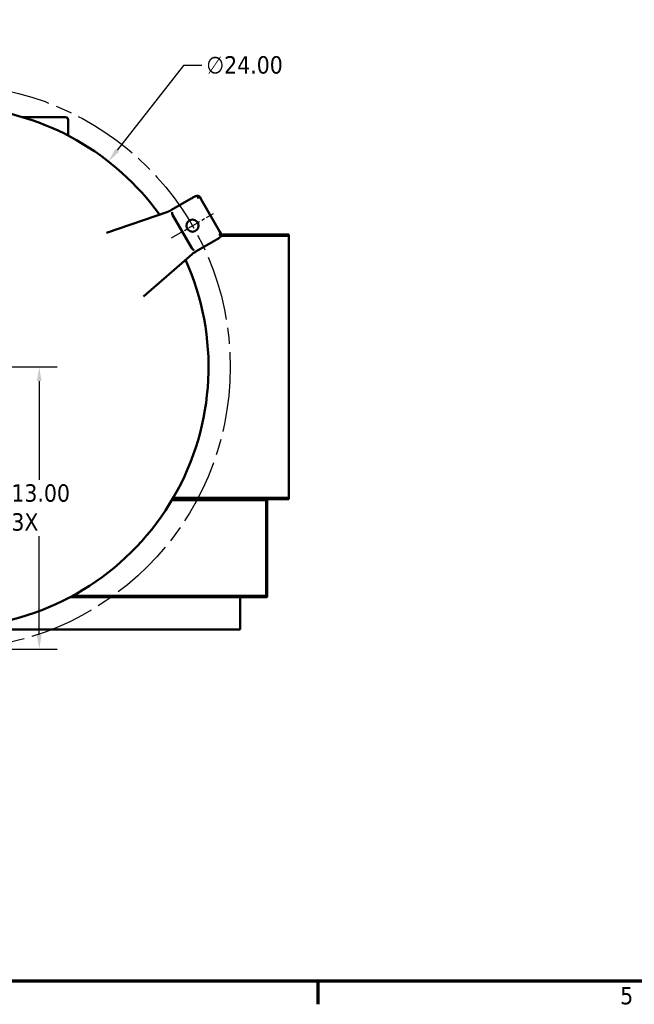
# Model space of a CAD drawing. Header units: inches. Extents: x 1 to 226, y 4 to 143.
# Tile 10 of 46: x 71 to 100, y 6 to 51. Entities that reach past the tile are written whole.
import ezdxf

# ---------------------------------------------------------------- set-up
doc = ezdxf.new("R2010")
doc.units = ezdxf.units.IN
doc.header["$LTSCALE"] = 6.666667
doc.header["$MEASUREMENT"] = 0
doc.linetypes.add('CHAIN', pattern=[0.7087, 0.4724, -0.0591, 0.1181, -0.0591])
for name, color, linetype, lineweight in [('Border (ANSI)', 7, 'Continuous', 70), ('Center Mark (ANSI)', 7, 'Continuous', 25), ('Centerline (ANSI)', 7, 'Continuous', 25), ('Dimension (ANSI)', 7, 'Continuous', 25), ('Visible (ANSI)', 7, 'Continuous', 50)]:
    doc.layers.add(name, color=color, linetype=linetype, lineweight=lineweight)
doc.styles.add('Note Text (ANSI)', font='tahoma.ttf')
doc.dimstyles.new('Default (ANSI)', dxfattribs={"dimscale": 6.666667, "dimtxt": 0.12, "dimasz": 0.098425, "dimexe": 0.125, "dimexo": 0.0625, "dimgap": 0.031496, "dimtad": 0, "dimtih": 1, "dimtoh": 1, "dimrnd": 1e-08, "dimzin": 4, "dimdsep": 46, "dimtxsty": 'Note Text (ANSI)', "dimcen": 0.09, "dimdle": 0.393701, "dimclrd": 256, "dimclre": 256, "dimclrt": 256, "dimadec": 0, "dimazin": 1, "dimtfac": 1, "dimtofl": 0, "dimtmove": 0, "dimatfit": 3, "dimfxl": 1, "dimtolj": 1, "dimtzin": 4, "dimlwd": -1, "dimlwe": -1, "dimarcsym": 0})

# ---------------------------------------------------------------- blocks, each defined once
blk = doc.blocks.new('Borders Default Border')
at = {"layer": 'Border (ANSI)'}
blk.add_line((12.75, 1), (12.75, 0.84), dxfattribs=at)
at = {"layer": 'Border (ANSI)', "flags": 128}
blk.add_lwpolyline([(0.5, 1), (0.5, 21), (33.5, 21), (33.5, 1), (0.5, 1)], dxfattribs=at)
at = {"layer": 'Border (ANSI)', "insert": (14.8399, 0.8375), "char_height": 0.12, "attachment_point": 7, "style": 'Note Text (ANSI)'}
blk.add_mtext('5', dxfattribs=at)
blk = doc.blocks.new('*D7')
at = {"layer": 'Defpoints', "color": 0, "transparency": 16777216}
for p in [(67.969, 34.95), (72.169, 34.95), (67.969, 21.95)]:
    blk.add_point(p, dxfattribs=at)
at = {"layer": 'Dimension (ANSI)', "transparency": 16777216}
for p, q in [((68.386, 34.95), (73.002, 34.95)), ((72.169, 34.294), (72.169, 29.752)), ((72.169, 22.607), (72.169, 27.149)), ((68.386, 21.95), (73.002, 21.95))]:
    blk.add_line(p, q, dxfattribs=at)
for points in [[(72.059, 34.294), (72.278, 34.294), (72.169, 34.95)], [(72.059, 22.607), (72.278, 22.607), (72.169, 21.95)]]:
    blk.add_solid(points, dxfattribs=at)
at = {"layer": 'Dimension (ANSI)', "transparency": 16777216, "insert": (70.884, 29.542), "char_height": 0.8, "attachment_point": 1, "style": 'Note Text (ANSI)'}
blk.add_mtext('\\A1;\\fTahoma|b0|i0;\\H0.8000;13.00\\P\\fTahoma|b0|i0;\\H0.8000;3X', dxfattribs=at)
blk = doc.blocks.new('*D11')
at = {"layer": 'Defpoints', "color": 0, "transparency": 16777216}
for p in [(75.358, 44.406), (60.58, 25.495)]:
    blk.add_point(p, dxfattribs=at)
at = {"layer": 'Dimension (ANSI)', "transparency": 16777216}
for p, q in [((78.811, 48.824), (75.762, 44.923)), ((79.656, 48.824), (78.811, 48.824)), ((67.969, 34.35), (67.969, 35.55)), ((67.369, 34.95), (68.569, 34.95))]:
    blk.add_line(p, q, dxfattribs=at)
blk.add_solid([(75.676, 44.99), (75.848, 44.855), (75.358, 44.406)], dxfattribs=at)
at = {"layer": 'Dimension (ANSI)', "transparency": 16777216, "insert": (79.866, 49.255), "char_height": 0.8, "attachment_point": 1, "style": 'Note Text (ANSI)'}
blk.add_mtext('\\A1;∅24.00', dxfattribs=at)

msp = doc.modelspace()

# ---------------------------------------------------------------- linework, layer by layer
at = {"layer": 'Center Mark (ANSI)', "linetype": 'CHAIN', "ltscale": 0.185445}
msp.add_line((78.263, 40.894), (80.192, 42.007), dxfattribs=at)
at = {"layer": 'Centerline (ANSI)', "linetype": 'CHAIN', "ltscale": 0.952448}
msp.add_circle((67.969, 34.95), 13, dxfattribs=at)
at = {"layer": 'Visible (ANSI)'}
for p, q in [((73.379, 46.449), (71.4, 46.449)), ((73.504, 45.598), (73.504, 46.324)), ((78.268, 42.18), (79.176, 42.705)), ((79.62, 42.687), (79.576, 42.762)), ((80.494, 41.172), (79.62, 42.687)), ((75.275, 41.122), (78.09, 42.091)), ((78.316, 41.944), (79.199, 40.414)), ((80.538, 41.096), (80.494, 41.172)), ((83.169, 40.977), (80.543, 40.977)), ((83.169, 41.039), (80.555, 41.039)), ((83.669, 41.039), (83.169, 41.039)), ((83.169, 41.039), (83.169, 40.977)), ((83.169, 40.977), (83.669, 40.977)), ((83.669, 40.977), (83.669, 41.039)), ((83.669, 40.927), (83.669, 40.977)), ((83.669, 40.927), (83.669, 28.973)), ((80.288, 40.779), (79.38, 40.255)), ((79.214, 40.146), (76.966, 38.192)), ((78.28, 28.811), (82.619, 28.811)), ((83.169, 28.861), (78.309, 28.861)), ((83.169, 28.923), (78.346, 28.923)), ((82.619, 28.811), (82.619, 24.401)), ((82.669, 24.351), (82.669, 28.861)), ((83.669, 28.923), (83.169, 28.923)), ((83.169, 28.923), (83.169, 28.861)), ((83.169, 28.861), (83.669, 28.861)), ((83.669, 28.923), (83.669, 28.973)), ((83.669, 28.861), (83.669, 28.923)), ((73.596, 24.351), (82.669, 24.351)), ((82.619, 24.401), (73.689, 24.401)), ((81.419, 24.351), (81.419, 22.851)), ((81.419, 22.851), (69.138, 22.851))]:
    msp.add_line(p, q, dxfattribs=at)
msp.add_circle((79.227, 41.45), 0.28, dxfattribs=at)
for centre, radius, start, end in [((67.969, 34.95), 12, 35.7396, 85.1066), ((73.379, 46.324), 0.125, 0, 90), ((67.969, 34.95), 12, 275.7396, 24.2604)]:
    msp.add_arc(centre, radius, start, end, dxfattribs=at)
for centre, major_axis, ratio, start_param, end_param in [((79.505, 42.635), (-0.127, 0.034), 0.904988, 3.976825, 5.447953), ((79.511, 42.624), (-0.063, 0.109), 0.995037, 4.712389, 4.812058), ((78.358, 41.972), (-0.057, 0.111), 0.398693, 0.118609, 1.589737), ((78.478, 42.027), (-0.165, -0.076), 0.688021, 0.037881, 0.065432), ((80.392, 41.099), (-0.034, -0.127), 0.904988, 0.835232, 2.30636), ((80.386, 41.11), (0.063, -0.109), 0.995037, 1.471128, 1.570796), ((79.352, 40.513), (-0.148, -0.105), 0.688021, 6.217753, 6.245305), ((79.244, 40.436), (0.068, -0.105), 0.398693, 4.693449, 6.164576)]:
    msp.add_ellipse(centre, major_axis=major_axis, ratio=ratio, start_param=start_param, end_param=end_param, dxfattribs=at)
for points, knots in [([(79.176, 42.705), (79.2, 42.718), (79.224, 42.732), (79.27, 42.757), (79.293, 42.768), (79.335, 42.788), (79.354, 42.797), (79.39, 42.812), (79.405, 42.818), (79.435, 42.824), (79.445, 42.827), (79.473, 42.827), (79.487, 42.826), (79.52, 42.815), (79.535, 42.807), (79.56, 42.786), (79.569, 42.775), (79.576, 42.762)], [0, 0, 0, 0, 0.314159, 0.314159, 0.628319, 0.628319, 0.942478, 0.942478, 1.256637, 1.256637, 1.400742, 1.400742, 1.485212, 1.485212, 1.537389, 1.537389, 1.570796, 1.570796, 1.570796, 1.570796]), ([(78.268, 42.18), (78.253, 42.172), (78.238, 42.163), (78.208, 42.147), (78.194, 42.139), (78.166, 42.125), (78.153, 42.119), (78.13, 42.107), (78.119, 42.103), (78.102, 42.095), (78.094, 42.092), (78.09, 42.091)], [0, 0, 0, 0, 0.219157, 0.219157, 0.438314, 0.438314, 0.657471, 0.657471, 0.876628, 0.876628, 1.095786, 1.095786, 1.095786, 1.095786]), ([(80.538, 41.096), (80.545, 41.084), (80.549, 41.071), (80.555, 41.045), (80.555, 41.033), (80.553, 41.009), (80.551, 40.998), (80.544, 40.978), (80.539, 40.97), (80.53, 40.955), (80.526, 40.949), (80.513, 40.934), (80.505, 40.927), (80.484, 40.908), (80.47, 40.896), (80.436, 40.872), (80.417, 40.859), (80.376, 40.832), (80.354, 40.818), (80.317, 40.796), (80.302, 40.787), (80.288, 40.779)], [-1.570796, -1.570796, -1.570796, -1.570796, -1.538187, -1.538187, -1.50231, -1.50231, -1.456313, -1.456313, -1.393592, -1.393592, -1.305505, -1.305505, -1.13124, -1.13124, -0.81708, -0.81708, -0.502921, -0.502921, -0.188762, -0.188762, 0, 0, 0, 0]), ([(79.214, 40.146), (79.216, 40.148), (79.22, 40.151), (79.232, 40.16), (79.24, 40.166), (79.261, 40.18), (79.272, 40.188), (79.297, 40.205), (79.311, 40.213), (79.339, 40.231), (79.354, 40.239), (79.372, 40.25), (79.376, 40.252), (79.38, 40.255)], [-1.095786, -1.095786, -1.095786, -1.095786, -0.930792, -0.930792, -0.711635, -0.711635, -0.492478, -0.492478, -0.273321, -0.273321, -0.054164, -0.054164, 0, 0, 0, 0])]:
    msp.add_open_spline(points, degree=3, knots=knots, dxfattribs=at)

# ---------------------------------------------------------------- block references
at = {"xscale": 6.666666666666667, "yscale": 6.666666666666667, "zscale": 6.666666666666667}
msp.add_blockref('Borders Default Border', (0, 0), dxfattribs=at)

# ---------------------------------------------------------------- dimensions: what is measured, and where the dimension line sits
at = {"layer": 'Dimension (ANSI)'}
dim = msp.add_diameter_dim_2p(p1=(60.58, 25.495), p2=(75.358, 44.406), dimstyle='Default (ANSI)', override={"dimgap": 0.031496, "dimdec": 2, "dimlfac": 1, "dimtol": 0, "dimlim": 0, "dimtp": 0, "dimtm": 0, "dimtdec": 2}, dxfattribs=at)
dim.commit()
dim.dimension.update_dxf_attribs({"geometry": '*D11', "text_midpoint": (81.624, 48.824), "dimtype": 163})
dim = msp.add_linear_dim(base=(72.169, 34.95), p1=(67.969, 21.95), p2=(67.969, 34.95), angle=90, text='\\fTahoma|b0|i0;\\H0.8000;<>\\P\\fTahoma|b0|i0;\\H0.8000;3X', dimstyle='Default (ANSI)', override={"dimgap": 0.031496, "dimdec": 2, "dimtol": 0, "dimlim": 0, "dimtp": 0, "dimtm": 0, "dimtdec": 2, "dimatfit": 1, "dimtvp": -0.25}, dxfattribs=at)
dim.commit()
dim.dimension.update_dxf_attribs({"geometry": '*D7', "text_midpoint": (72.169, 28.45), "dimtype": 160})

doc.saveas('drawing.dxf')
